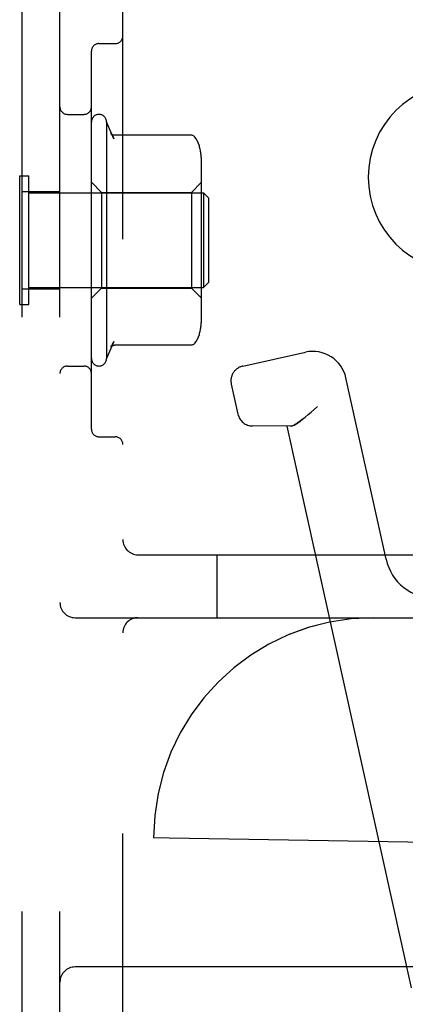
# Model space of a CAD drawing. Header units: inches. Extents: x 0 to 215, y 0 to 139.
# Tile 104 of 116: x 123.979 to 124.745, y 52.469 to 54.425. Entities that reach past the tile are written whole.
import ezdxf

# ---------------------------------------------------------------- set-up
doc = ezdxf.new("R2010")
doc.units = ezdxf.units.IN
doc.header["$LTSCALE"] = 11.804375
doc.header["$MEASUREMENT"] = 0
doc.linetypes.add('HIDDEN', pattern=[0.2, 0.1, -0.1])
doc.layers.add('DEFAULT_2', color=8, linetype='HIDDEN')

msp = doc.modelspace()

# ---------------------------------------------------------------- linework, layer by layer
at = {"layer": 'DEFAULT_2', "color": 8, "linetype": 'HIDDEN'}
for p, q in [((123.9839, 49.1118), (123.9839, 54.6118)), ((124.0589, 49.1118), (124.0589, 54.6118)), ((124.1839, 49.2668), (124.1839, 54.4568)), ((124.1364, 54.3774), (124.1689, 54.3774)), ((124.1214, 53.6112), (124.1214, 54.3624)), ((124.0739, 54.2368), (124.1064, 54.2368)), ((124.1514, 54.2218), (124.1514, 53.7518)), ((124.166, 54.1884), (124.1514, 54.2218)), ((124.3191, 54.1953), (124.1673, 54.1953)), ((124.3404, 53.8352), (124.3404, 54.1384)), ((123.9789, 53.8588), (123.9789, 54.1148)), ((123.9789, 54.1148), (123.9969, 54.1148)), ((123.9969, 53.8588), (123.9969, 54.1148)), ((124.1414, 54.0818), (124.1214, 54.1018)), ((124.3204, 54.0818), (124.3404, 54.1018)), ((123.9839, 54.0833), (124.0589, 54.0833)), ((123.9969, 54.0808), (124.3439, 54.0808)), ((124.1414, 54.0818), (124.1414, 53.8918)), ((124.1414, 54.0818), (124.3204, 54.0818)), ((124.3204, 54.0818), (124.3204, 53.8918)), ((124.3439, 54.0808), (124.3439, 53.8928)), ((124.3539, 54.0708), (124.3439, 54.0808)), ((124.3539, 54.0708), (124.3539, 53.9028)), ((124.3539, 53.9028), (124.3439, 53.8928)), ((123.9839, 53.8903), (124.0589, 53.8903)), ((123.9969, 53.8928), (124.3439, 53.8928)), ((124.1414, 53.8918), (124.1214, 53.8718)), ((124.1414, 53.8918), (124.3204, 53.8918)), ((124.3204, 53.8918), (124.3404, 53.8718)), ((123.9789, 53.8588), (123.9969, 53.8588)), ((124.166, 53.7852), (124.1514, 53.7518)), ((124.3191, 53.7783), (124.1673, 53.7783)), ((124.4221, 53.7367), (124.5466, 53.7643)), ((124.0739, 53.7368), (124.1064, 53.7368)), ((124.3993, 53.7009), (124.4126, 53.6412)), ((124.7068, 53.3532), (124.6271, 53.713)), ((124.5705, 53.6566), (124.5578, 53.6453)), ((124.5161, 53.6171), (124.4416, 53.6177)), ((124.7572, 52.5014), (124.5101, 53.6171)), ((124.1364, 53.5962), (124.1689, 53.5962)), ((124.2139, 53.3618), (126.5289, 53.3618)), ((124.3714, 53.2368), (124.3714, 53.3618)), ((124.0889, 53.2368), (126.4189, 53.2368)), ((124.245, 52.7993), (124.2449, 52.7993)), ((124.2759, 52.7987), (124.2449, 52.7993)), ((125.071, 52.7849), (124.2759, 52.7987)), ((124.9307, 52.5428), (124.0889, 52.5428))]:
    msp.add_line(p, q, dxfattribs=at)
for points in [[(124.1601, 54.1986), (124.1614, 54.1968), (124.1625, 54.1951), (124.1636, 54.1933), (124.1645, 54.1916), (124.1654, 54.1899), (124.1661, 54.1881)], [(124.1673, 54.1953), (124.1661, 54.1954), (124.1648, 54.1956), (124.1636, 54.196), (124.1626, 54.1965), (124.1618, 54.197), (124.1612, 54.1974), (124.1608, 54.1978), (124.1605, 54.1981), (124.1603, 54.1983), (124.1602, 54.1985), (124.1601, 54.1986)], [(124.3268, 54.1917), (124.326, 54.1925), (124.3251, 54.1933), (124.3241, 54.194), (124.323, 54.1945), (124.3219, 54.1949), (124.3207, 54.1952), (124.3195, 54.1953), (124.3191, 54.1953)], [(124.336, 54.1736), (124.3358, 54.1742), (124.3342, 54.179), (124.3322, 54.1837), (124.3296, 54.188), (124.3268, 54.1917)], [(124.3268, 53.7819), (124.3296, 53.7856), (124.3322, 53.7899), (124.3342, 53.7945), (124.3358, 53.7993), (124.336, 53.8)], [(124.1601, 53.775), (124.1614, 53.7767), (124.1625, 53.7785), (124.1636, 53.7802), (124.1645, 53.782), (124.1654, 53.7837), (124.1661, 53.7854)], [(124.3268, 53.7819), (124.326, 53.781), (124.3251, 53.7803), (124.3241, 53.7796), (124.323, 53.7791), (124.3219, 53.7786), (124.3207, 53.7784), (124.3195, 53.7783), (124.3191, 53.7783)], [(124.1601, 53.775), (124.1602, 53.775), (124.1603, 53.7752), (124.1605, 53.7755), (124.1608, 53.7758), (124.1612, 53.7761), (124.1618, 53.7766), (124.1626, 53.777), (124.1636, 53.7775), (124.1648, 53.7779), (124.1661, 53.7782), (124.1673, 53.7783)], [(124.5184, 53.6173), (124.5211, 53.6181), (124.5242, 53.6196), (124.5278, 53.6216), (124.5317, 53.6242), (124.5362, 53.6274), (124.541, 53.6311), (124.5462, 53.6354), (124.5518, 53.6402), (124.5578, 53.6453)], [(124.541, 53.6311), (124.5362, 53.6274), (124.5317, 53.6242), (124.5278, 53.6216), (124.5242, 53.6196), (124.5211, 53.6181), (124.5184, 53.6173), (124.5161, 53.6171)]]:
    msp.add_lwpolyline(points, dxfattribs=at)
for centre, radius, start, end in [((124.1689, 54.3924), 0.015, 270, 360), ((124.1364, 54.3624), 0.015, 90, 180), ((124.8589, 54.1118), 0.1875, 90, 270), ((124.0739, 54.2518), 0.015, 180, 270), ((124.1064, 54.2518), 0.015, 270, 360), ((124.1364, 54.2218), 0.015, 0.0001, 180), ((124.1992, 54.1385), 0.1412, 0, 14.5173), ((124.1992, 53.8351), 0.1412, 345.4827, 360), ((124.5612, 53.6984), 0.0675, 12.49, 102.49), ((124.1364, 53.7518), 0.015, 180, 359.9999), ((124.0739, 53.7218), 0.015, 90, 180), ((124.1064, 53.7218), 0.015, 0, 90), ((124.4286, 53.7074), 0.03, 102.49, 192.49), ((124.4418, 53.6477), 0.03, 192.49, 269.49), ((124.1364, 53.6112), 0.015, 180, 270), ((124.1689, 53.5812), 0.015, 0, 90), ((124.2139, 53.3918), 0.03, 180, 270), ((124.8044, 53.3748), 0.1, 192.49, 270.14), ((124.0889, 53.2668), 0.03, 180, 270), ((124.2139, 53.2068), 0.03, 90, 180), ((124.6824, 52.7993), 0.4375, 90, 180), ((124.6825, 52.7993), 0.4375, 90, 180), ((124.0889, 52.5128), 0.03, 90, 180)]:
    msp.add_arc(centre, radius, start, end, dxfattribs=at)

doc.saveas('drawing.dxf')
